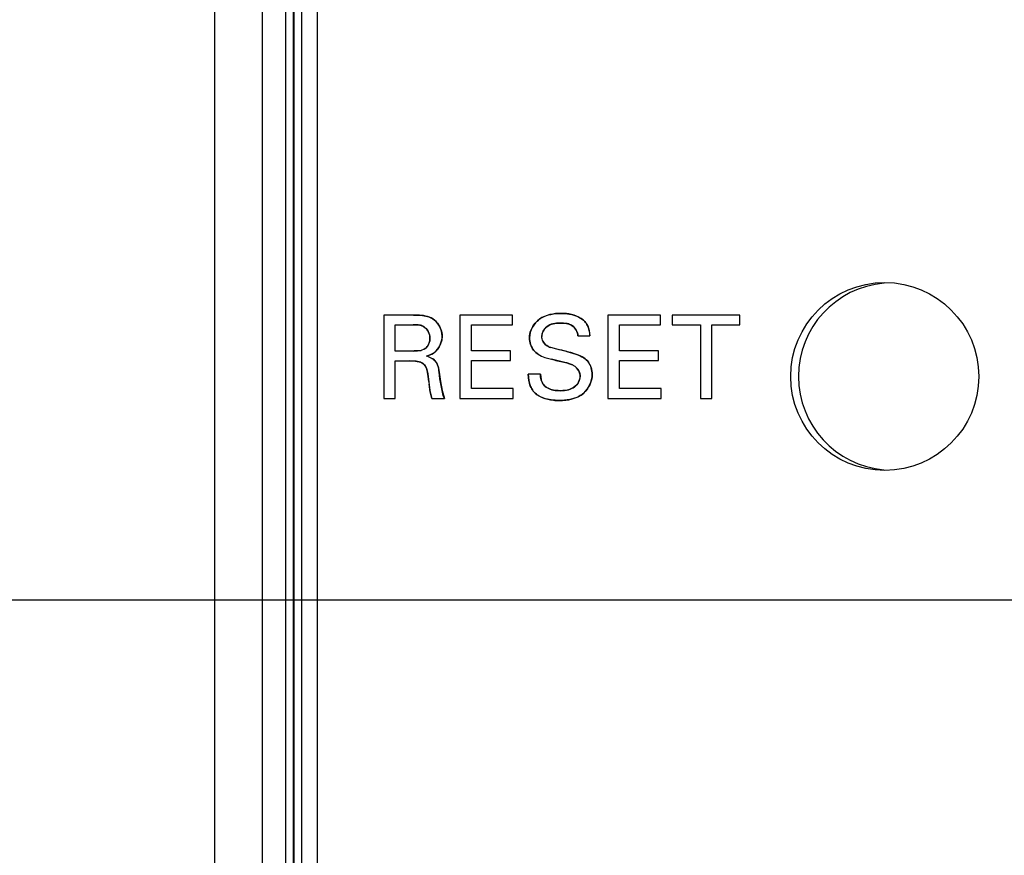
# Model space of a CAD drawing. Header units: inches. Extents: x 0 to 34, y 0 to 22.
# Tile 75 of 117: x 15.139 to 15.759, y 14.642 to 15.168. Entities that reach past the tile are written whole.
import ezdxf

# ---------------------------------------------------------------- set-up
doc = ezdxf.new("R2010")
doc.units = ezdxf.units.IN
doc.header["$LTSCALE"] = 1.87
doc.header["$MEASUREMENT"] = 0
doc.layers.get('0').update_dxf_attribs({"linetype": 'CONTINUOUS'})
doc.layers.add('02___PRT_ALL_AXES', color=7, linetype='CONTINUOUS')
doc.layers.add('DIMENSIONS', color=7, linetype='CONTINUOUS')
doc.styles.get("Standard").update_dxf_attribs({"font": 'txt', "width": 0.8})
doc.dimstyles.new('DIMSTYLE_1', dxfattribs={"dimtxt": 0.125, "dimasz": 0.18, "dimexe": 0.125, "dimexo": 0.0625, "dimgap": 0.03125, "dimtad": 0, "dimtih": 1, "dimtoh": 1, "dimdsep": 46, "dimtxsty": 'STANDARD', "dimblk": '_FILLED', "dimblk1": '_FILLED', "dimblk2": '_FILLED', "dimcen": 0.09, "dimazin": 2, "dimtp": 0.001, "dimtm": 0.001, "dimtfac": 1, "dimtofl": 0, "dimtmove": 0, "dimatfit": 3, "dimldrblk": '_FILLED', "dimfxl": 1, "dimtolj": 1, "dimarcsym": 0})
doc.dimstyles.new('DIMSTYLE_2', dxfattribs={"dimtxt": 0.125, "dimasz": 0.18, "dimexe": 0.125, "dimexo": 0.0625, "dimgap": 0.03125, "dimtad": 0, "dimtih": 1, "dimtoh": 1, "dimdsep": 46, "dimtxsty": 'STANDARD', "dimblk": '_FILLED', "dimblk1": '_FILLED', "dimblk2": '_FILLED', "dimcen": 0.09, "dimazin": 2, "dimtfac": 1, "dimtofl": 0, "dimtmove": 0, "dimatfit": 3, "dimldrblk": '_FILLED', "dimfxl": 1, "dimtolj": 1, "dimarcsym": 0})

# ---------------------------------------------------------------- blocks, each defined once
blk = doc.blocks.new('*D10')
at = {"layer": 'DIMENSIONS', "color": 2, "linetype": 'CONTINUOUS'}
blk.add_line((16.89431, 14.80261), (14.57443, 14.80261), dxfattribs=at)
at = {"layer": 'DIMENSIONS', "color": 2, "linetype": 'CONTINUOUS', "insert": (14.51193, 14.86511), "char_height": 0.125, "width": 1.225, "attachment_point": 3, "rotation": 360, "line_spacing_factor": 0.9}
blk.add_mtext('17.11{\\ftxt.shx;\\W1.000000;\\H0.125000; }[.673]', dxfattribs=at)
blk = doc.blocks.new('_FILLED')
at = {"color": 0, "linetype": 'BYBLOCK'}
blk.add_solid([(0, 0), (-1, 0.1736), (-1, -0.1736)], dxfattribs=at)
blk = doc.blocks.new('*D12')
at = {"layer": 'DIMENSIONS', "color": 2, "linetype": 'CONTINUOUS'}
blk.add_line((16.90316, 15.76149), (14.57443, 15.76149), dxfattribs=at)
at = {"layer": 'DIMENSIONS', "color": 2, "linetype": 'CONTINUOUS', "insert": (14.51193, 15.82399), "char_height": 0.125, "width": 1.325, "attachment_point": 3, "rotation": 360, "line_spacing_factor": 0.9}
blk.add_mtext('41.46{\\ftxt.shx;\\W1.000000;\\H0.125000; }[1.632]', dxfattribs=at)
blk = doc.blocks.new('*D13')
at = {"layer": 'DIMENSIONS', "color": 2, "linetype": 'CONTINUOUS'}
for p, q in [((14.91446, 15.71592), (14.84121, 15.5385)), ((15.57912, 15.71592), (14.91446, 15.71592)), ((14.84121, 15.5385), (14.57443, 15.5385))]:
    blk.add_line(p, q, dxfattribs=at)
at = {"layer": 'DIMENSIONS', "color": 2, "linetype": 'CONTINUOUS', "insert": (14.51193, 15.601), "char_height": 0.125, "width": 1.225, "attachment_point": 3, "rotation": 360, "line_spacing_factor": 0.9}
blk.add_mtext('40.3{\\ftxt.shx;\\W1.000000;\\H0.125000; }[1.587]', dxfattribs=at)
blk = doc.blocks.new('*D14')
at = {"layer": 'DIMENSIONS', "color": 2, "linetype": 'CONTINUOUS'}
blk.add_line((15.29942, 17.56775), (14.57443, 17.56775), dxfattribs=at)
at = {"layer": 'DIMENSIONS', "color": 2, "linetype": 'CONTINUOUS', "insert": (14.51193, 17.63025), "char_height": 0.125, "width": 1.325, "attachment_point": 3, "rotation": 360, "line_spacing_factor": 0.9}
blk.add_mtext('87.34{\\ftxt.shx;\\W1.000000;\\H0.125000; }[3.439]', dxfattribs=at)
blk = doc.blocks.new('*D17')
at = {"layer": 'DIMENSIONS', "color": 2, "linetype": 'CONTINUOUS'}
blk.add_line((15.26193, 14.16666), (15.26193, 13.42672), dxfattribs=at)
at = {"layer": 'DIMENSIONS', "color": 2, "linetype": 'CONTINUOUS', "insert": (15.19943, 13.36422), "char_height": 0.125, "width": 0.825, "attachment_point": 3, "rotation": 90, "line_spacing_factor": 0.9}
blk.add_mtext('0{\\ftxt.shx;\\W1.000000;\\H0.125000; }[.000]', dxfattribs=at)
blk = doc.blocks.new('*D20')
at = {"layer": 'DIMENSIONS', "color": 2, "linetype": 'CONTINUOUS'}
blk.add_line((22.27556, 14.16618), (22.27556, 13.42672), dxfattribs=at)
at = {"layer": 'DIMENSIONS', "color": 2, "linetype": 'CONTINUOUS', "insert": (22.21306, 13.36422), "char_height": 0.125, "width": 1.425, "attachment_point": 3, "rotation": 90, "line_spacing_factor": 0.9}
blk.add_mtext('178.15{\\ftxt.shx;\\W1.000000;\\H0.125000; }[7.014]', dxfattribs=at)
blk = doc.blocks.new('*D22')
at = {"layer": 'DIMENSIONS', "color": 2, "linetype": 'CONTINUOUS'}
blk.add_line((17.25968, 15.36721), (17.25968, 13.42672), dxfattribs=at)
at = {"layer": 'DIMENSIONS', "color": 2, "linetype": 'CONTINUOUS', "insert": (17.19718, 13.36422), "char_height": 0.125, "width": 1.325, "attachment_point": 3, "rotation": 90, "line_spacing_factor": 0.9}
blk.add_mtext('50.74{\\ftxt.shx;\\W1.000000;\\H0.125000; }[1.998]', dxfattribs=at)
blk = doc.blocks.new('*D31')
at = {"layer": 'DIMENSIONS', "color": 2, "linetype": 'CONTINUOUS'}
blk.add_line((18.55906, 15.18446), (14.57443, 15.18446), dxfattribs=at)
at = {"layer": 'DIMENSIONS', "color": 2, "linetype": 'CONTINUOUS', "insert": (14.51193, 15.24696), "char_height": 0.125, "width": 1.225, "attachment_point": 3, "rotation": 360, "line_spacing_factor": 0.9}
blk.add_mtext('26.8{\\ftxt.shx;\\W1.000000;\\H0.125000; }[1.055]', dxfattribs=at)
blk = doc.blocks.new('*D32')
at = {"layer": 'DIMENSIONS', "color": 2, "linetype": 'CONTINUOUS'}
blk.add_line((18.74656, 14.99695), (18.74656, 13.42672), dxfattribs=at)
at = {"layer": 'DIMENSIONS', "color": 2, "linetype": 'CONTINUOUS', "insert": (18.68406, 13.36422), "char_height": 0.125, "width": 1.325, "attachment_point": 3, "rotation": 90, "line_spacing_factor": 0.9}
blk.add_mtext('88.51{\\ftxt.shx;\\W1.000000;\\H0.125000; }[3.485]', dxfattribs=at)

msp = doc.modelspace()

# ---------------------------------------------------------------- linework, layer by layer
at = {"color": 7, "linetype": 'CONTINUOUS'}
for p, q in [((15.26192, 17.46775), (15.26192, 14.22916)), ((15.29192, 17.46775), (15.29192, 14.22916)), ((15.30677, 14.23003), (15.30677, 17.46688)), ((15.31169, 14.23003), (15.31169, 17.46688)), ((15.31204, 14.23003), (15.31204, 17.46688)), ((15.31696, 14.23003), (15.31696, 17.46688)), ((15.36852, 14.98217), (15.36852, 14.92953)), ((15.38732, 14.98217), (15.36852, 14.98217)), ((15.41642, 14.98217), (15.41642, 14.92953)), ((15.44945, 14.98217), (15.41642, 14.98217)), ((15.44945, 14.97598), (15.44945, 14.98217)), ((15.50961, 14.98217), (15.50961, 14.92953)), ((15.54264, 14.98217), (15.50961, 14.98217)), ((15.54264, 14.97598), (15.54264, 14.98217)), ((15.55015, 14.98217), (15.55015, 14.97598)), ((15.59265, 14.98217), (15.55015, 14.98217)), ((15.59265, 14.97598), (15.59265, 14.98217)), ((15.37559, 14.9595), (15.37559, 14.97604)), ((15.37559, 14.97604), (15.3871, 14.97604)), ((15.42371, 14.95956), (15.42371, 14.97598)), ((15.42371, 14.97598), (15.44945, 14.97598)), ((15.5169, 14.95956), (15.5169, 14.97598)), ((15.5169, 14.97598), (15.54264, 14.97598)), ((15.55015, 14.97598), (15.56779, 14.97598)), ((15.56779, 14.97598), (15.56779, 14.92953)), ((15.57501, 14.92953), (15.57501, 14.97598)), ((15.57501, 14.97598), (15.59265, 14.97598)), ((15.49071, 14.96904), (15.4983, 14.96904)), ((15.3871, 14.9595), (15.37559, 14.9595)), ((15.39403, 14.96066), (15.39202, 14.95988)), ((15.39975, 14.95815), (15.40154, 14.95965)), ((15.44821, 14.95956), (15.42371, 14.95956)), ((15.44821, 14.95345), (15.44821, 14.95956)), ((15.47745, 14.96073), (15.47371, 14.96166)), ((15.48175, 14.95963), (15.47745, 14.96073)), ((15.54139, 14.95956), (15.5169, 14.95956)), ((15.54139, 14.95345), (15.54139, 14.95956)), ((15.37573, 14.92953), (15.37573, 14.9533)), ((15.37573, 14.9533), (15.38492, 14.9533)), ((15.42371, 14.93595), (15.42371, 14.95345)), ((15.42371, 14.95345), (15.44821, 14.95345)), ((15.46988, 14.95545), (15.47574, 14.95385)), ((15.5169, 14.93595), (15.5169, 14.95345)), ((15.5169, 14.95345), (15.54139, 14.95345)), ((15.46709, 14.94492), (15.45951, 14.94492)), ((15.45003, 14.93595), (15.42371, 14.93595)), ((15.45003, 14.92953), (15.45003, 14.93595)), ((15.54322, 14.93595), (15.5169, 14.93595)), ((15.54322, 14.92953), (15.54322, 14.93595)), ((15.36852, 14.92953), (15.37573, 14.92953)), ((15.39884, 14.92953), (15.40664, 14.92953)), ((15.41642, 14.92953), (15.45003, 14.92953)), ((15.50961, 14.92953), (15.54322, 14.92953)), ((15.56779, 14.92953), (15.57501, 14.92953))]:
    msp.add_line(p, q, dxfattribs=at)
at = {"color": 40, "linetype": 'CONTINUOUS'}
for p, q in [((15.38732, 14.98217), (15.39182, 14.982)), ((15.39182, 14.982), (15.39597, 14.98124)), ((15.39023, 14.97592), (15.3871, 14.97604)), ((15.49688, 14.9754), (15.49787, 14.97242)), ((15.49787, 14.97242), (15.4983, 14.96904)), ((15.3871, 14.9595), (15.38965, 14.95957)), ((15.38965, 14.95957), (15.39202, 14.95988)), ((15.39769, 14.95703), (15.39534, 14.95621)), ((15.39974, 14.95815), (15.39769, 14.95703)), ((15.48366, 14.95914), (15.48947, 14.95752)), ((15.38893, 14.9531), (15.38492, 14.9533)), ((15.39556, 14.94798), (15.39457, 14.95015)), ((15.48, 14.9528), (15.47401, 14.95428)), ((15.48253, 14.95224), (15.48, 14.9528)), ((15.48383, 14.95196), (15.48253, 14.95224)), ((15.48723, 14.95084), (15.48383, 14.95196)), ((15.39644, 14.94346), (15.39581, 14.94712)), ((15.40269, 14.94972), (15.40336, 14.94608)), ((15.40336, 14.94608), (15.40413, 14.94025)), ((15.45979, 14.94095), (15.45951, 14.94492)), ((15.46709, 14.94492), (15.4676, 14.94128)), ((15.49122, 14.9471), (15.48987, 14.94892)), ((15.3968, 14.94038), (15.39644, 14.94346)), ((15.39773, 14.93389), (15.39702, 14.93856)), ((15.40413, 14.94025), (15.40517, 14.93468)), ((15.39884, 14.92953), (15.39773, 14.93389)), ((15.40517, 14.93468), (15.40664, 14.92953)), ((15.47891, 14.9283), (15.47387, 14.92866))]:
    msp.add_line(p, q, dxfattribs=at)
for centre, radius, start, end in [((14.85432, 12.51753), 2.52141, 75.5463, 75.6919), ((15.38178, 14.94354), 0.01449, 14.32884, 17.85942), ((15.48427, 14.94326), 0.00794, 23.51389, 28.88389), ((15.63702, 14.96796), 0.2418, 186.54997, 186.98444)]:
    msp.add_arc(centre, radius, start, end, dxfattribs=at)
at = {"color": 7, "linetype": 'CONTINUOUS'}
msp.add_arc((15.77185, 16.13591), 1.21858, 255.93655, 256.14291, dxfattribs=at)
for points, knots in [([(15.39943, 14.97969), (15.39664, 14.98148), (15.39226, 14.98214), (15.38815, 14.98217), (15.38732, 14.98217)], [0, 0, 0, 0, 0.799629, 1, 1, 1, 1]), ([(15.48029, 14.98319), (15.47555, 14.98319), (15.46571, 14.98169), (15.46024, 14.97224), (15.46024, 14.96781)], [0, 0, 0, 0, 0.516799, 1, 1, 1, 1]), ([(15.49509, 14.97801), (15.49224, 14.98111), (15.48658, 14.98295), (15.48136, 14.98319), (15.48029, 14.98319)], [0, 0, 0, 0, 0.798073, 1, 1, 1, 1]), ([(15.3871, 14.97604), (15.38925, 14.97604), (15.39467, 14.97601), (15.3976, 14.97036), (15.3976, 14.96751)], [0, 0, 0, 0, 0.4295, 1, 1, 1, 1]), ([(15.46797, 14.96854), (15.46797, 14.97086), (15.47084, 14.97636), (15.47668, 14.97706), (15.47963, 14.97706)], [0, 0, 0, 0, 0.439587, 1, 1, 1, 1]), ([(15.47963, 14.97706), (15.48214, 14.97706), (15.48758, 14.97675), (15.49058, 14.97153), (15.49071, 14.96904)], [0, 0, 0, 0, 0.501314, 1, 1, 1, 1]), ([(15.4983, 14.96904), (15.49815, 14.97127), (15.49767, 14.97461), (15.49576, 14.97727), (15.49509, 14.97801)], [0, 0, 0, 0, 0.691642, 1, 1, 1, 1]), ([(15.3976, 14.96751), (15.3976, 14.96529), (15.39654, 14.96239), (15.39438, 14.96086), (15.39403, 14.96066)], [0, 0, 0, 0, 0.845982, 1, 1, 1, 1]), ([(15.46024, 14.96781), (15.46024, 14.96499), (15.46162, 14.96074), (15.46473, 14.95813), (15.46571, 14.95746)], [0, 0, 0, 0, 0.704141, 1, 1, 1, 1]), ([(15.47371, 14.96166), (15.47246, 14.96205), (15.47046, 14.96296), (15.46908, 14.96482), (15.46867, 14.96565)], [0, 0, 0, 0, 0.593325, 1, 1, 1, 1]), ([(15.39202, 14.95988), (15.3908, 14.9596), (15.3891, 14.95953), (15.38748, 14.9595), (15.3871, 14.9595)], [0, 0, 0, 0, 0.765111, 1, 1, 1, 1]), ([(15.49444, 14.9552), (15.49162, 14.95707), (15.48716, 14.95824), (15.48282, 14.95936), (15.48175, 14.95963)], [0, 0, 0, 0, 0.753957, 1, 1, 1, 1]), ([(15.38492, 14.9533), (15.38791, 14.9533), (15.3922, 14.95314), (15.39431, 14.95056), (15.39457, 14.95015)], [0, 0, 0, 0, 0.856489, 1, 1, 1, 1]), ([(15.40336, 14.94608), (15.40309, 14.94854), (15.40237, 14.95227), (15.39964, 14.95437), (15.39882, 14.95484)], [0, 0, 0, 0, 0.729452, 1, 1, 1, 1]), ([(15.48723, 14.95083), (15.48778, 14.95057), (15.48871, 14.95002), (15.48955, 14.94927), (15.48988, 14.94892)], [0, 0, 0, 0, 0.571924, 1, 1, 1, 1]), ([(15.49969, 14.9447), (15.49969, 14.94742), (15.4986, 14.9517), (15.49554, 14.95448), (15.49444, 14.9552)], [0, 0, 0, 0, 0.674731, 1, 1, 1, 1]), ([(15.45951, 14.94492), (15.45951, 14.94231), (15.45993, 14.93842), (15.46188, 14.93517), (15.46258, 14.93427)], [0, 0, 0, 0, 0.696287, 1, 1, 1, 1]), ([(15.47978, 14.9345), (15.47595, 14.9345), (15.46836, 14.93587), (15.46719, 14.94264), (15.46709, 14.94492)], [0, 0, 0, 0, 0.626989, 1, 1, 1, 1]), ([(15.47891, 14.9283), (15.48429, 14.9283), (15.49501, 14.93022), (15.49969, 14.94041), (15.49969, 14.9447)], [0, 0, 0, 0, 0.556731, 1, 1, 1, 1]), ([(15.4921, 14.9439), (15.4921, 14.94188), (15.49002, 14.93593), (15.48342, 14.9345), (15.47978, 14.9345)], [0, 0, 0, 0, 0.356652, 1, 1, 1, 1]), ([(15.46258, 14.93427), (15.46544, 14.93061), (15.47191, 14.92856), (15.47769, 14.9283), (15.47891, 14.9283)], [0, 0, 0, 0, 0.791795, 1, 1, 1, 1])]:
    msp.add_open_spline(points, degree=3, knots=knots, dxfattribs=at)
at = {"color": 40, "linetype": 'CONTINUOUS'}
for points in [[(15.39597, 14.98124), (15.3972, 14.98087), (15.39836, 14.98037), (15.39943, 14.97969)], [(15.46821, 14.98059), (15.46993, 14.98155), (15.4718, 14.98218), (15.47373, 14.98258)], [(15.47373, 14.98258), (15.4759, 14.98303), (15.47813, 14.98319), (15.48029, 14.98319)], [(15.4862, 14.9826), (15.48798, 14.98222), (15.48973, 14.98164), (15.49133, 14.98082)], [(15.39298, 14.97521), (15.39213, 14.9756), (15.39119, 14.97581), (15.39023, 14.97592)], [(15.39943, 14.97969), (15.40053, 14.979), (15.40153, 14.97806), (15.40237, 14.97698)], [(15.40237, 14.97698), (15.40328, 14.97581), (15.40402, 14.97447), (15.40452, 14.97307)], [(15.46113, 14.97239), (15.46177, 14.97407), (15.46273, 14.97566), (15.46391, 14.97704)], [(15.47493, 14.97658), (15.47357, 14.97626), (15.47228, 14.97572), (15.47119, 14.97487)], [(15.47963, 14.97706), (15.47809, 14.97706), (15.47647, 14.97695), (15.47493, 14.97658)], [(15.48387, 14.97673), (15.48249, 14.97701), (15.48102, 14.97706), (15.47963, 14.97706)], [(15.48974, 14.97241), (15.48915, 14.97353), (15.48832, 14.97453), (15.48735, 14.97526)], [(15.49133, 14.98082), (15.49274, 14.98009), (15.49403, 14.97916), (15.49509, 14.97801)], [(15.39699, 14.97064), (15.39659, 14.97168), (15.396, 14.97266), (15.39528, 14.97348)], [(15.3976, 14.96751), (15.3976, 14.96854), (15.39738, 14.96962), (15.39699, 14.97064)], [(15.40452, 14.97307), (15.40499, 14.97173), (15.40526, 14.97033), (15.40526, 14.96898)], [(15.40526, 14.96898), (15.40526, 14.96781), (15.40509, 14.96661), (15.40478, 14.96544)], [(15.46024, 14.96781), (15.46024, 14.96935), (15.46056, 14.9709), (15.46113, 14.97239)], [(15.46879, 14.97189), (15.46827, 14.97083), (15.46797, 14.96968), (15.46797, 14.96854)], [(15.49071, 14.96904), (15.49065, 14.97019), (15.4903, 14.97135), (15.48974, 14.97241)], [(15.39586, 14.96225), (15.39641, 14.96296), (15.39683, 14.96379), (15.39713, 14.96466)], [(15.39713, 14.96466), (15.39744, 14.96559), (15.3976, 14.96657), (15.3976, 14.96751)], [(15.40478, 14.96544), (15.40447, 14.9643), (15.40402, 14.96319), (15.40344, 14.96217)], [(15.46094, 14.96363), (15.46048, 14.96499), (15.46024, 14.96642), (15.46024, 14.96781)], [(15.46281, 14.9601), (15.462, 14.96115), (15.46137, 14.96236), (15.46094, 14.96363)], [(15.47067, 14.96315), (15.47157, 14.96246), (15.47262, 14.962), (15.47372, 14.96165)], [(15.39975, 14.95815), (15.39974, 14.95815), (15.39974, 14.95815), (15.39974, 14.95815)], [(15.40344, 14.96217), (15.40291, 14.96124), (15.40228, 14.96038), (15.40154, 14.95965)], [(15.48947, 14.95752), (15.49122, 14.95693), (15.49291, 14.95621), (15.49444, 14.9552)], [(15.39234, 14.95215), (15.39133, 14.95266), (15.39015, 14.95294), (15.38893, 14.9531)], [(15.39882, 14.95484), (15.39882, 14.95484), (15.39882, 14.95484), (15.39883, 14.95484)], [(15.40113, 14.95292), (15.40186, 14.952), (15.40235, 14.9509), (15.40269, 14.94972)], [(15.48723, 14.95083), (15.48723, 14.95083), (15.48723, 14.95084), (15.48723, 14.95084)], [(15.49444, 14.9552), (15.49553, 14.95448), (15.49651, 14.95359), (15.4973, 14.95254)], [(15.4973, 14.95254), (15.49808, 14.95149), (15.49866, 14.95029), (15.49905, 14.94903)], [(15.49118, 14.93996), (15.49178, 14.94119), (15.4921, 14.94257), (15.4921, 14.9439)], [(15.4921, 14.9439), (15.4921, 14.94476), (15.4919, 14.94562), (15.49155, 14.94643)], [(15.49969, 14.9447), (15.49969, 14.94294), (15.49934, 14.94114), (15.4987, 14.93943)], [(15.49905, 14.94903), (15.49948, 14.94762), (15.49969, 14.94614), (15.49969, 14.9447)], [(15.46075, 14.93741), (15.46028, 14.93854), (15.45998, 14.93974), (15.45979, 14.94095)], [(15.4676, 14.94128), (15.46789, 14.9402), (15.46832, 14.93918), (15.46896, 14.93833)], [(15.46896, 14.93833), (15.46963, 14.93745), (15.47051, 14.93675), (15.47153, 14.93621)], [(15.4987, 14.93943), (15.49803, 14.93764), (15.49704, 14.93594), (15.49581, 14.93449)], [(15.46536, 14.93171), (15.4643, 14.93243), (15.46336, 14.93327), (15.46258, 14.93427)], [(15.46921, 14.92981), (15.46784, 14.9303), (15.46653, 14.93093), (15.46536, 14.93171)], [(15.47153, 14.93621), (15.47268, 14.9356), (15.47399, 14.93518), (15.47534, 14.93491)], [(15.47534, 14.93491), (15.47683, 14.93462), (15.47837, 14.9345), (15.47978, 14.9345)], [(15.47978, 14.9345), (15.48138, 14.9345), (15.4831, 14.93468), (15.48472, 14.93511)], [(15.48472, 14.93511), (15.48614, 14.9355), (15.4875, 14.93608), (15.48864, 14.93692)], [(15.47387, 14.92866), (15.4723, 14.9289), (15.47072, 14.92928), (15.46921, 14.92981)], [(15.48571, 14.92895), (15.48346, 14.92848), (15.48113, 14.9283), (15.47891, 14.9283)], [(15.49145, 14.93098), (15.48968, 14.93003), (15.48773, 14.92937), (15.48571, 14.92895)]]:
    msp.add_open_spline(points, degree=3, dxfattribs=at)
for points, knots in [([(15.48029, 14.98319), (15.48136, 14.98319), (15.4833, 14.9831), (15.48529, 14.98279), (15.4862, 14.9826)], [0, 0, 0, 0, 0.544588, 1, 1, 1, 1]), ([(15.39528, 14.97348), (15.39474, 14.97408), (15.39398, 14.97471), (15.39314, 14.97514), (15.39298, 14.97521)], [0, 0, 0, 0, 0.817265, 1, 1, 1, 1]), ([(15.46391, 14.97704), (15.4647, 14.97797), (15.46609, 14.97928), (15.46764, 14.98027), (15.46821, 14.98059)], [0, 0, 0, 0, 0.642444, 1, 1, 1, 1]), ([(15.47119, 14.97487), (15.47115, 14.97484), (15.47016, 14.97405), (15.46934, 14.973), (15.46879, 14.97189)], [0, 0, 0, 0, 0.041098, 1, 1, 1, 1]), ([(15.48735, 14.97526), (15.48723, 14.97535), (15.48618, 14.97608), (15.48498, 14.97651), (15.48387, 14.97673)], [0, 0, 0, 0, 0.116408, 1, 1, 1, 1]), ([(15.49509, 14.97801), (15.49576, 14.97727), (15.49638, 14.9764), (15.49685, 14.97546), (15.49688, 14.9754)], [0, 0, 0, 0, 0.943066, 1, 1, 1, 1]), ([(15.46867, 14.96565), (15.46908, 14.96482), (15.46974, 14.96392), (15.47055, 14.96325), (15.47067, 14.96315)], [0, 0, 0, 0, 0.846236, 1, 1, 1, 1]), ([(15.39403, 14.96066), (15.39438, 14.96086), (15.39504, 14.96133), (15.3956, 14.96193), (15.39586, 14.96225)], [0, 0, 0, 0, 0.501182, 1, 1, 1, 1]), ([(15.46571, 14.95746), (15.46473, 14.95813), (15.46372, 14.95898), (15.46289, 14.96001), (15.46281, 14.9601)], [0, 0, 0, 0, 0.907019, 1, 1, 1, 1]), ([(15.39457, 14.95015), (15.3943, 14.95056), (15.39366, 14.95134), (15.39282, 14.95191), (15.39234, 14.95215)], [0, 0, 0, 0, 0.47133, 1, 1, 1, 1]), ([(15.39883, 14.95484), (15.39964, 14.95437), (15.40044, 14.95375), (15.40108, 14.95299), (15.40113, 14.95292)], [0, 0, 0, 0, 0.914839, 1, 1, 1, 1]), ([(15.48864, 14.93692), (15.48916, 14.93729), (15.49014, 14.93819), (15.49087, 14.93933), (15.49118, 14.93996)], [0, 0, 0, 0, 0.480766, 1, 1, 1, 1]), ([(15.46258, 14.93427), (15.46188, 14.93517), (15.46125, 14.93622), (15.46078, 14.93734), (15.46075, 14.93741)], [0, 0, 0, 0, 0.937537, 1, 1, 1, 1]), ([(15.49581, 14.93449), (15.49536, 14.93396), (15.49403, 14.9326), (15.49249, 14.93155), (15.49145, 14.93098)], [0, 0, 0, 0, 0.367344, 1, 1, 1, 1])]:
    msp.add_open_spline(points, degree=3, knots=knots, dxfattribs=at)
at = {"color": 7, "linetype": 'CONTINUOUS'}
for points in [[(15.40526, 14.96898), (15.40526, 14.97304), (15.40286, 14.97752), (15.39943, 14.97969)], [(15.40154, 14.95965), (15.40391, 14.96201), (15.40526, 14.96563), (15.40526, 14.96898)], [(15.46867, 14.96565), (15.46823, 14.96656), (15.46797, 14.96757), (15.46797, 14.96854)], [(15.39534, 14.95621), (15.39689, 14.95665), (15.39842, 14.95725), (15.39975, 14.95815)], [(15.46571, 14.95746), (15.46699, 14.95659), (15.46841, 14.95596), (15.46988, 14.95545)], [(15.39457, 14.95015), (15.39576, 14.94831), (15.39618, 14.9457), (15.39644, 14.94346)], [(15.39882, 14.95484), (15.39774, 14.95546), (15.39652, 14.95591), (15.39534, 14.95621)], [(15.48, 14.9528), (15.48241, 14.9522), (15.485, 14.95191), (15.48723, 14.95083)], [(15.40664, 14.92953), (15.40478, 14.93484), (15.40402, 14.9405), (15.40336, 14.94608)], [(15.48988, 14.94892), (15.49119, 14.94754), (15.4921, 14.94571), (15.4921, 14.9439)], [(15.39644, 14.94346), (15.39703, 14.93879), (15.39735, 14.934), (15.39884, 14.92953)]]:
    msp.add_open_spline(points, degree=3, dxfattribs=at)
at = {"layer": '02___PRT_ALL_AXES', "color": 7, "linetype": 'CONTINUOUS'}
msp.add_line((15.32663, 17.46432), (15.32663, 14.23385), dxfattribs=at)
msp.add_circle((15.68387, 14.94346), 0.05918, dxfattribs=at)
msp.add_arc((15.68856, 14.94346), 0.059, 94.9644, 264.95783, dxfattribs=at)

# ---------------------------------------------------------------- dimensions: what is measured, and where the dimension line sits
at = {"layer": 'DIMENSIONS', "color": 2, "linetype": 'CONTINUOUS'}
for feature_location, offset, dtype, origin, dimstyle, picture, middle in [((15.29942, 17.56775), (-0.725, 0), 0, (15.36192, 14.12916), 'DIMSTYLE_1', '*D14', (13.84943, 17.56775)), ((15.2619278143, 14.1666558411), (0, -0.7399360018), 1, (15.2619278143, 17.4677542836), 'DIMSTYLE_2', '*D17', (15.2619278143, 12.9517198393)), ((22.27556, 14.16618), (0, -0.73947), 1, (15.26193, 17.46823), 'DIMSTYLE_1', '*D20', (22.27556, 12.65172)), ((16.90316, 15.76149), (-2.32874, 0), 0, (16.96566, 14.12916), 'DIMSTYLE_1', '*D12', (13.84943, 15.76149)), ((15.57912, 15.71592), (-1.00469, -0.17742), 0, (15.64162, 14.12916), 'DIMSTYLE_1', '*D13', (13.89943, 15.5385)), ((17.25968, 15.36721), (0, -1.9405), 1, (15.26193, 15.42971), 'DIMSTYLE_1', '*D22', (17.25968, 12.70172)), ((18.55906, 15.18446), (-3.98463, 0), 0, (18.62156, 14.12916), 'DIMSTYLE_1', '*D31', (13.89943, 15.18446)), ((18.74656, 14.99695), (0, -1.57024), 1, (15.26193, 15.05945), 'DIMSTYLE_1', '*D32', (18.74656, 12.70172)), ((16.89431, 14.80261), (-2.31988, 0), 0, (15.36192, 14.12916), 'DIMSTYLE_1', '*D10', (13.89943, 14.80261))]:
    dim = msp.add_ordinate_dim(feature_location=feature_location, offset=offset, dtype=dtype, origin=origin, dimstyle=dimstyle, dxfattribs=at)
    dim.commit()
    dim.dimension.update_dxf_attribs({"geometry": picture, "text_midpoint": middle})

doc.saveas('drawing.dxf')
